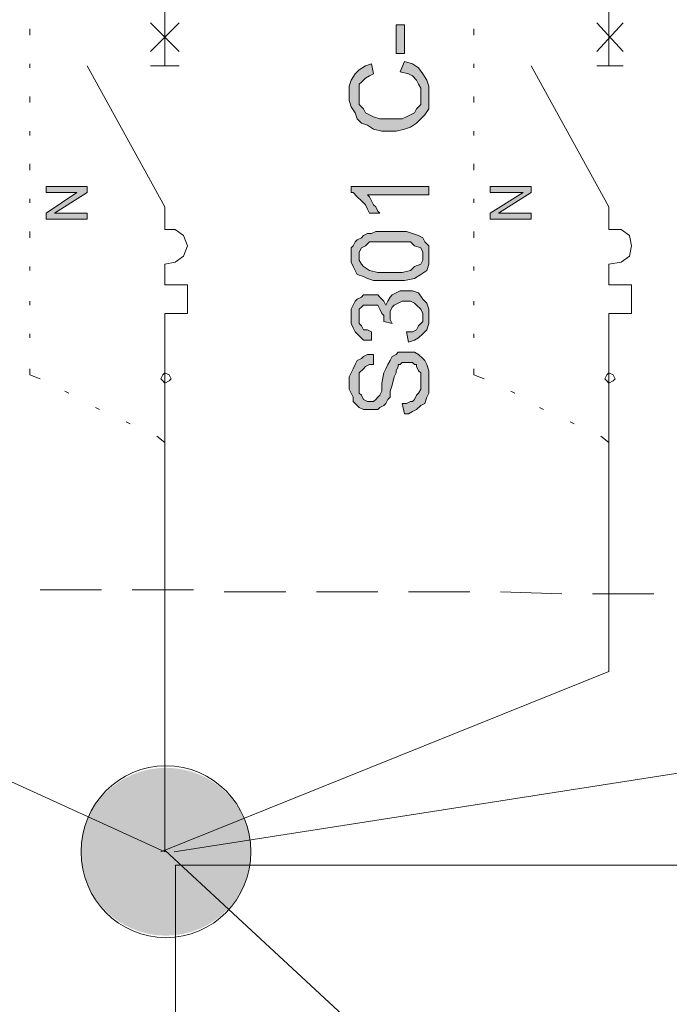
# Model space of a CAD drawing. Header units: millimetres. Extents: x 74583 to 75292, y 11361 to 11727.
# Tile 65 of 85: x 75214.73 to 75218.09, y 11683.63 to 11688.72. Entities that reach past the tile are written whole.
import ezdxf

# ---------------------------------------------------------------- set-up
doc = ezdxf.new("R2010")
doc.units = ezdxf.units.MM
doc.layers.add('C00-00-00', color=7, linetype='Continuous')

msp = doc.modelspace()

# ---------------------------------------------------------------- hatches: boundary and pattern name
at = {"layer": 'C00-00-00'}
h = msp.add_hatch(color=256, dxfattribs=at)
h.dxf.hatch_style = 2
h.paths.add_polyline_path([(75216.7171, 11688.5487), (75216.7171, 11688.6969), (75216.6747, 11688.6969), (75216.6747, 11688.5487)])
h = msp.add_hatch(color=256, dxfattribs=at)
h.dxf.hatch_style = 2
h.paths.add_polyline_path([(75216.6959, 11688.4535), (75216.7171, 11688.5064), (75216.7594, 11688.4958), (75216.7911, 11688.4746), (75216.8123, 11688.4429), (75216.8335, 11688.4111), (75216.8441, 11688.3794), (75216.8441, 11688.263), (75216.8229, 11688.2312), (75216.8017, 11688.21), (75216.7806, 11688.1889), (75216.7488, 11688.1677), (75216.7171, 11688.1571), (75216.6747, 11688.1465), (75216.6006, 11688.1465), (75216.5583, 11688.1571), (75216.5266, 11688.1783), (75216.4948, 11688.1889), (75216.4736, 11688.21), (75216.4631, 11688.2418), (75216.4419, 11688.2735), (75216.4313, 11688.3053), (75216.4313, 11688.3794), (75216.4419, 11688.4111), (75216.4631, 11688.4429), (75216.4842, 11688.464), (75216.516, 11688.4852), (75216.5477, 11688.4958), (75216.5583, 11688.4429), (75216.5371, 11688.4323), (75216.516, 11688.4217), (75216.4948, 11688.4005), (75216.4842, 11688.39), (75216.4842, 11688.2841), (75216.5054, 11688.263), (75216.516, 11688.2418), (75216.5371, 11688.2312), (75216.5583, 11688.2206), (75216.5901, 11688.21), (75216.7065, 11688.21), (75216.7276, 11688.2206), (75216.7488, 11688.2312), (75216.77, 11688.2418), (75216.7806, 11688.263), (75216.8017, 11688.2841), (75216.8017, 11688.3688), (75216.7911, 11688.39), (75216.7806, 11688.4111), (75216.7594, 11688.4323), (75216.7382, 11688.4429)])
h = msp.add_hatch(color=256, dxfattribs=at)
h.dxf.hatch_style = 2
h.paths.add_polyline_path([(75215.0766, 11687.6915), (75214.865, 11687.6915), (75214.865, 11687.7232), (75215.0237, 11687.829), (75214.865, 11687.829), (75214.865, 11687.8608), (75215.0766, 11687.8608), (75215.0766, 11687.829), (75214.9073, 11687.7232), (75215.0766, 11687.7232)])
h = msp.add_hatch(color=256, dxfattribs=at)
h.dxf.hatch_style = 2
h.paths.add_polyline_path([(75216.8441, 11687.8608), (75216.8441, 11687.8185), (75216.5266, 11687.8185), (75216.5371, 11687.8079), (75216.5477, 11687.7867), (75216.5583, 11687.7655), (75216.5689, 11687.755), (75216.5795, 11687.7338), (75216.5901, 11687.7232), (75216.5371, 11687.7232), (75216.5266, 11687.7444), (75216.516, 11687.7655), (75216.4948, 11687.7867), (75216.4736, 11687.8079), (75216.4525, 11687.829), (75216.4419, 11687.829), (75216.4419, 11687.8608)])
h = msp.add_hatch(color=256, dxfattribs=at)
h.dxf.hatch_style = 2
h.paths.add_polyline_path([(75217.3732, 11687.6915), (75217.1616, 11687.6915), (75217.1616, 11687.7232), (75217.3309, 11687.829), (75217.1616, 11687.829), (75217.1616, 11687.8608), (75217.3732, 11687.8608), (75217.3732, 11687.829), (75217.2039, 11687.7232), (75217.3732, 11687.7232)])
h = msp.add_hatch(color=256, dxfattribs=at)
h.paths.add_polyline_path([(75216.643, 11687.374), (75216.5583, 11687.374), (75216.5266, 11687.3845), (75216.5054, 11687.3951), (75216.4736, 11687.4057), (75216.4631, 11687.4269), (75216.4525, 11687.448), (75216.4419, 11687.4692), (75216.4419, 11687.5433), (75216.4525, 11687.5539), (75216.4631, 11687.575), (75216.4736, 11687.5856), (75216.4948, 11687.5962), (75216.5054, 11687.6068), (75216.5266, 11687.6174), (75216.5477, 11687.6174), (75216.5689, 11687.628), (75216.7276, 11687.628), (75216.7594, 11687.6174), (75216.7911, 11687.6068), (75216.8123, 11687.5962), (75216.8229, 11687.575), (75216.8441, 11687.5539), (75216.8441, 11687.4586), (75216.8335, 11687.4269), (75216.8017, 11687.4057), (75216.77, 11687.3845), (75216.7171, 11687.374)])
h.paths.add_polyline_path([(75216.643, 11687.4163), (75216.7065, 11687.4163), (75216.7488, 11687.4269), (75216.77, 11687.448), (75216.8017, 11687.4586), (75216.8123, 11687.4798), (75216.8123, 11687.5221), (75216.8017, 11687.5433), (75216.77, 11687.5539), (75216.7488, 11687.575), (75216.5371, 11687.575), (75216.516, 11687.5539), (75216.4948, 11687.5433), (75216.4842, 11687.5221), (75216.4842, 11687.4798), (75216.4948, 11687.4586), (75216.5054, 11687.448), (75216.5371, 11687.4269), (75216.5795, 11687.4163)])
h = msp.add_hatch(color=256, dxfattribs=at)
h.dxf.hatch_style = 2
h.paths.add_polyline_path([(75216.7382, 11687.0565), (75216.7276, 11687.1094), (75216.7594, 11687.1094), (75216.7806, 11687.12), (75216.7911, 11687.1411), (75216.8017, 11687.1517), (75216.8123, 11687.1623), (75216.8123, 11687.2046), (75216.8017, 11687.2258), (75216.7806, 11687.247), (75216.77, 11687.2575), (75216.7488, 11687.2681), (75216.7065, 11687.2681), (75216.6853, 11687.2575), (75216.6641, 11687.247), (75216.6536, 11687.2364), (75216.643, 11687.2152), (75216.643, 11687.1729), (75216.6536, 11687.1517), (75216.6112, 11687.1623), (75216.6112, 11687.194), (75216.6006, 11687.2046), (75216.5901, 11687.2258), (75216.5795, 11687.247), (75216.5054, 11687.247), (75216.4948, 11687.2364), (75216.4842, 11687.2258), (75216.4842, 11687.1517), (75216.4948, 11687.1411), (75216.5054, 11687.12), (75216.5266, 11687.12), (75216.5477, 11687.1094), (75216.5477, 11687.067), (75216.5054, 11687.067), (75216.4842, 11687.0882), (75216.4631, 11687.1094), (75216.4525, 11687.1305), (75216.4419, 11687.1517), (75216.4419, 11687.2258), (75216.4525, 11687.247), (75216.4631, 11687.2681), (75216.4736, 11687.2787), (75216.4948, 11687.2893), (75216.5054, 11687.2999), (75216.5795, 11687.2999), (75216.5901, 11687.2893), (75216.6006, 11687.2787), (75216.6112, 11687.2681), (75216.6218, 11687.247), (75216.6324, 11687.2681), (75216.643, 11687.2893), (75216.6536, 11687.2999), (75216.6747, 11687.3105), (75216.6959, 11687.321), (75216.7594, 11687.321), (75216.7911, 11687.3105), (75216.8123, 11687.2787), (75216.8335, 11687.2575), (75216.8441, 11687.2258), (75216.8441, 11687.1517), (75216.8335, 11687.12), (75216.8123, 11687.0988), (75216.7911, 11687.0776), (75216.77, 11687.067)])
h = msp.add_hatch(color=256, dxfattribs=at)
h.dxf.hatch_style = 2
h.paths.add_polyline_path([(75216.7171, 11686.686), (75216.7065, 11686.739), (75216.7276, 11686.739), (75216.7488, 11686.7495), (75216.7594, 11686.7495), (75216.77, 11686.7601), (75216.7806, 11686.7813), (75216.7911, 11686.7919), (75216.8017, 11686.813), (75216.8017, 11686.8977), (75216.7911, 11686.9083), (75216.7806, 11686.9295), (75216.7806, 11686.94), (75216.77, 11686.94), (75216.7594, 11686.9506), (75216.7065, 11686.9506), (75216.6959, 11686.94), (75216.6853, 11686.94), (75216.6853, 11686.9295), (75216.6747, 11686.9083), (75216.6747, 11686.8977), (75216.6641, 11686.8765), (75216.6536, 11686.8342), (75216.643, 11686.8025), (75216.643, 11686.7707), (75216.6324, 11686.7601), (75216.6218, 11686.739), (75216.6112, 11686.7284), (75216.5901, 11686.7178), (75216.5795, 11686.7072), (75216.5054, 11686.7072), (75216.4842, 11686.7178), (75216.4736, 11686.7284), (75216.4525, 11686.7495), (75216.4525, 11686.7707), (75216.4419, 11686.7919), (75216.4313, 11686.813), (75216.4313, 11686.8765), (75216.4419, 11686.8977), (75216.4525, 11686.9189), (75216.4631, 11686.94), (75216.4736, 11686.9612), (75216.4948, 11686.9718), (75216.5054, 11686.9824), (75216.5266, 11686.993), (75216.5583, 11686.993), (75216.5583, 11686.94), (75216.5371, 11686.94), (75216.516, 11686.9295), (75216.5054, 11686.9189), (75216.4842, 11686.8977), (75216.4842, 11686.7919), (75216.4948, 11686.7813), (75216.5054, 11686.7601), (75216.5266, 11686.7495), (75216.5583, 11686.7495), (75216.5689, 11686.7601), (75216.5795, 11686.7707), (75216.5901, 11686.7813), (75216.6006, 11686.8025), (75216.6006, 11686.8448), (75216.6112, 11686.8977), (75216.6218, 11686.9189), (75216.6324, 11686.94), (75216.643, 11686.9612), (75216.6536, 11686.9824), (75216.6747, 11686.993), (75216.6853, 11687.0035), (75216.77, 11687.0035), (75216.7911, 11686.993), (75216.8123, 11686.9718), (75216.8229, 11686.9612), (75216.8335, 11686.94), (75216.8441, 11686.9083), (75216.8441, 11686.7919), (75216.8335, 11686.7707), (75216.8229, 11686.739), (75216.8017, 11686.7284), (75216.7806, 11686.7072), (75216.7594, 11686.6966), (75216.7382, 11686.686)])
h = msp.add_hatch(color=256, dxfattribs=at)
edge = h.paths.add_edge_path()
edge.add_ellipse((75215.4841, 11684.4212), major_axis=(0.4392, 0), ratio=0.987952, start_angle=0, end_angle=360)

# ---------------------------------------------------------------- linework, layer by layer
at = {"layer": 'C00-00-00', "lineweight": 0}
for points in [[(75231.4743, 11715.1966), (75228.4437, 11715.1989), (75228.4553, 11719.4312), (75171.8085, 11719.4693), (75171.8085, 11660.3249), (75220.5361, 11660.3355), (75220.5255, 11679.7531), (75215.4788, 11684.4297)], [(75179.4983, 11684.7167), (75179.4754, 11667.0747), (75215.5167, 11667.0519), (75215.5339, 11684.3512), (75225.6179, 11684.351), (75225.6179, 11714.6341), (75231.4692, 11714.6306)], [(75215.4788, 11688.8556), (75215.4788, 11688.5593)], [(75215.4788, 11688.8556), (75215.4788, 11688.5593)], [(75217.7754, 11688.8556), (75217.7754, 11688.5593)], [(75217.7754, 11688.8556), (75217.7754, 11688.5593)], [(75215.5529, 11688.7075), (75215.4047, 11688.5593)], [(75215.4047, 11688.7075), (75215.5529, 11688.5593)], [(75215.5529, 11688.7075), (75215.4047, 11688.5593)], [(75215.4047, 11688.7075), (75215.5529, 11688.5593)], [(75217.8495, 11688.7075), (75217.7119, 11688.5593)], [(75217.7119, 11688.7075), (75217.8495, 11688.5593)], [(75217.8495, 11688.7075), (75217.7119, 11688.5593)], [(75217.7119, 11688.7075), (75217.8495, 11688.5593)], [(75214.7803, 11688.644), (75214.7803, 11688.6757)], [(75217.0769, 11688.644), (75217.0769, 11688.6757)], [(75215.4788, 11688.5593), (75215.4788, 11688.4852)], [(75215.4788, 11688.5593), (75215.4788, 11688.4852)], [(75217.7754, 11688.5593), (75217.7754, 11688.4852)], [(75217.7754, 11688.5593), (75217.7754, 11688.4852)], [(75214.7803, 11688.4746), (75214.7803, 11688.4958)], [(75215.0766, 11688.4852), (75215.4788, 11687.755)], [(75215.0766, 11688.4852), (75215.4788, 11687.755)], [(75215.4047, 11688.4852), (75215.5529, 11688.4852)], [(75215.4047, 11688.4852), (75215.5529, 11688.4852)], [(75217.0769, 11688.4746), (75217.0769, 11688.4958)], [(75217.3732, 11688.4852), (75217.7754, 11687.755)], [(75217.3732, 11688.4852), (75217.7754, 11687.755)], [(75217.7119, 11688.4852), (75217.8495, 11688.4852)], [(75217.7119, 11688.4852), (75217.8495, 11688.4852)], [(75214.7803, 11688.2947), (75214.7803, 11688.3265)], [(75217.0769, 11688.2947), (75217.0769, 11688.3265)], [(75214.7803, 11688.1254), (75214.7803, 11688.1465)], [(75217.0769, 11688.1254), (75217.0769, 11688.1465)], [(75214.7803, 11687.9455), (75214.7803, 11687.9772)], [(75217.0769, 11687.9455), (75217.0769, 11687.9772)], [(75214.7803, 11687.7761), (75214.7803, 11687.7973)], [(75217.0769, 11687.7761), (75217.0769, 11687.7973)], [(75215.4788, 11687.755), (75215.4788, 11687.6385)], [(75215.4788, 11687.755), (75215.4788, 11687.6385)], [(75217.7754, 11687.755), (75217.7754, 11687.6385)], [(75217.7754, 11687.755), (75217.7754, 11687.6385)], [(75215.4788, 11687.4586), (75215.5317, 11687.4692), (75215.5741, 11687.501), (75215.5952, 11687.5539), (75215.5741, 11687.6068), (75215.5317, 11687.6385), (75215.4788, 11687.6385)], [(75215.4788, 11687.4586), (75215.5317, 11687.4692), (75215.5741, 11687.501), (75215.5952, 11687.5539), (75215.5741, 11687.6068), (75215.5317, 11687.6385), (75215.4788, 11687.6385)], [(75217.7754, 11687.4586), (75217.8389, 11687.4692), (75217.8812, 11687.501), (75217.8918, 11687.5539), (75217.8812, 11687.6068), (75217.8389, 11687.6385), (75217.7754, 11687.6385)], [(75217.7754, 11687.4586), (75217.8389, 11687.4692), (75217.8812, 11687.501), (75217.8918, 11687.5539), (75217.8812, 11687.6068), (75217.8389, 11687.6385), (75217.7754, 11687.6385)], [(75214.7803, 11687.5962), (75214.7803, 11687.628)], [(75217.0769, 11687.5962), (75217.0769, 11687.628)], [(75214.7803, 11687.4269), (75214.7803, 11687.448)], [(75215.4788, 11687.4586), (75215.4788, 11687.3528)], [(75215.4788, 11687.4586), (75215.4788, 11687.3528)], [(75217.0769, 11687.4269), (75217.0769, 11687.448)], [(75217.7754, 11687.4586), (75217.7754, 11687.3528)], [(75217.7754, 11687.4586), (75217.7754, 11687.3528)], [(75215.4788, 11687.3528), (75215.5952, 11687.3528)], [(75215.4788, 11687.3528), (75215.5952, 11687.3528)], [(75215.5952, 11687.3528), (75215.5952, 11687.2046)], [(75215.5952, 11687.3528), (75215.5952, 11687.2046)], [(75217.7754, 11687.3528), (75217.8918, 11687.3528)], [(75217.7754, 11687.3528), (75217.8918, 11687.3528)], [(75217.8918, 11687.3528), (75217.8918, 11687.2046)], [(75217.8918, 11687.3528), (75217.8918, 11687.2046)], [(75214.7803, 11687.247), (75214.7803, 11687.2681)], [(75217.0769, 11687.247), (75217.0769, 11687.2681)], [(75215.5952, 11687.2046), (75215.4788, 11687.2046)], [(75215.4788, 11687.2046), (75215.4788, 11686.866)], [(75215.5952, 11687.2046), (75215.4788, 11687.2046)], [(75215.4788, 11687.2046), (75215.4788, 11686.866)], [(75217.8918, 11687.2046), (75217.7754, 11687.2046)], [(75217.7754, 11687.2046), (75217.7754, 11686.866)], [(75217.8918, 11687.2046), (75217.7754, 11687.2046)], [(75217.7754, 11687.2046), (75217.7754, 11686.866)], [(75214.7803, 11687.0776), (75214.7803, 11687.0988)], [(75217.0769, 11687.0776), (75217.0769, 11687.0988)], [(75214.7803, 11686.8871), (75214.7803, 11686.9189)], [(75214.8332, 11686.866), (75214.7803, 11686.8871)], [(75217.0769, 11686.8871), (75217.0769, 11686.9189)], [(75217.1298, 11686.866), (75217.0769, 11686.8871)], [(75215.4788, 11686.5379), (75215.4788, 11686.866)], [(75215.4788, 11686.5379), (75215.4788, 11686.866)], [(75217.7754, 11686.5379), (75217.7754, 11686.866)], [(75217.7754, 11686.5379), (75217.7754, 11686.866)], [(75214.9814, 11686.7919), (75214.9602, 11686.8025)], [(75217.2886, 11686.7919), (75217.2674, 11686.8025)], [(75215.1401, 11686.7072), (75215.119, 11686.7178)], [(75217.4367, 11686.7072), (75217.4156, 11686.7178)], [(75215.2989, 11686.6331), (75215.2777, 11686.6437)], [(75217.5955, 11686.6331), (75217.5743, 11686.6437)], [(75215.4788, 11686.5379), (75215.4365, 11686.5696)], [(75217.7754, 11686.5379), (75217.7331, 11686.5696)], [(75215.4788, 11686.5379), (75215.4788, 11686.1886)], [(75217.7754, 11686.5379), (75217.7754, 11686.1886)], [(75215.4788, 11686.1886), (75215.4788, 11684.4212)], [(75217.7754, 11686.1886), (75217.7754, 11685.3525)], [(75215.1507, 11685.7759), (75214.8332, 11685.7759)], [(75215.627, 11685.7759), (75215.3095, 11685.7759)], [(75216.1032, 11685.7653), (75215.7857, 11685.7653)], [(75216.5795, 11685.7653), (75216.262, 11685.7653)], [(75217.0557, 11685.7653), (75216.7382, 11685.7653)], [(75217.532, 11685.7547), (75217.2145, 11685.7653)], [(75218.0082, 11685.7547), (75217.6907, 11685.7547)], [(75213.1822, 11685.469), (75215.4788, 11684.4212)], [(75221.9091, 11685.4176), (75215.527, 11684.4212)], [(75217.7754, 11685.3525), (75215.4576, 11684.4212)]]:
    msp.add_lwpolyline(points, dxfattribs=at)
for points in [[(75216.7171, 11688.5487), (75216.7171, 11688.6969), (75216.6747, 11688.6969), (75216.6747, 11688.5487)], [(75216.6959, 11688.4535), (75216.7171, 11688.5064), (75216.7594, 11688.4958), (75216.7911, 11688.4746), (75216.8123, 11688.4429), (75216.8335, 11688.4111), (75216.8441, 11688.3794), (75216.8441, 11688.263), (75216.8229, 11688.2312), (75216.8017, 11688.21), (75216.7806, 11688.1889), (75216.7488, 11688.1677), (75216.7171, 11688.1571), (75216.6747, 11688.1465), (75216.6006, 11688.1465), (75216.5583, 11688.1571), (75216.5266, 11688.1783), (75216.4948, 11688.1889), (75216.4736, 11688.21), (75216.4631, 11688.2418), (75216.4419, 11688.2735), (75216.4313, 11688.3053), (75216.4313, 11688.3794), (75216.4419, 11688.4111), (75216.4631, 11688.4429), (75216.4842, 11688.464), (75216.516, 11688.4852), (75216.5477, 11688.4958), (75216.5583, 11688.4429), (75216.5371, 11688.4323), (75216.516, 11688.4217), (75216.4948, 11688.4005), (75216.4842, 11688.39), (75216.4842, 11688.2841), (75216.5054, 11688.263), (75216.516, 11688.2418), (75216.5371, 11688.2312), (75216.5583, 11688.2206), (75216.5901, 11688.21), (75216.7065, 11688.21), (75216.7276, 11688.2206), (75216.7488, 11688.2312), (75216.77, 11688.2418), (75216.7806, 11688.263), (75216.8017, 11688.2841), (75216.8017, 11688.3688), (75216.7911, 11688.39), (75216.7806, 11688.4111), (75216.7594, 11688.4323), (75216.7382, 11688.4429)], [(75215.0766, 11687.6915), (75214.865, 11687.6915), (75214.865, 11687.7232), (75215.0237, 11687.829), (75214.865, 11687.829), (75214.865, 11687.8608), (75215.0766, 11687.8608), (75215.0766, 11687.829), (75214.9073, 11687.7232), (75215.0766, 11687.7232)], [(75216.8441, 11687.8608), (75216.8441, 11687.8185), (75216.5266, 11687.8185), (75216.5371, 11687.8079), (75216.5477, 11687.7867), (75216.5583, 11687.7655), (75216.5689, 11687.755), (75216.5795, 11687.7338), (75216.5901, 11687.7232), (75216.5371, 11687.7232), (75216.5266, 11687.7444), (75216.516, 11687.7655), (75216.4948, 11687.7867), (75216.4736, 11687.8079), (75216.4525, 11687.829), (75216.4419, 11687.829), (75216.4419, 11687.8608)], [(75217.3732, 11687.6915), (75217.1616, 11687.6915), (75217.1616, 11687.7232), (75217.3309, 11687.829), (75217.1616, 11687.829), (75217.1616, 11687.8608), (75217.3732, 11687.8608), (75217.3732, 11687.829), (75217.2039, 11687.7232), (75217.3732, 11687.7232)], [(75216.643, 11687.374), (75216.5583, 11687.374), (75216.5266, 11687.3845), (75216.5054, 11687.3951), (75216.4736, 11687.4057), (75216.4631, 11687.4269), (75216.4525, 11687.448), (75216.4419, 11687.4692), (75216.4419, 11687.5433), (75216.4525, 11687.5539), (75216.4631, 11687.575), (75216.4736, 11687.5856), (75216.4948, 11687.5962), (75216.5054, 11687.6068), (75216.5266, 11687.6174), (75216.5477, 11687.6174), (75216.5689, 11687.628), (75216.7276, 11687.628), (75216.7594, 11687.6174), (75216.7911, 11687.6068), (75216.8123, 11687.5962), (75216.8229, 11687.575), (75216.8441, 11687.5539), (75216.8441, 11687.4586), (75216.8335, 11687.4269), (75216.8017, 11687.4057), (75216.77, 11687.3845), (75216.7171, 11687.374)], [(75216.643, 11687.4163), (75216.7065, 11687.4163), (75216.7488, 11687.4269), (75216.77, 11687.448), (75216.8017, 11687.4586), (75216.8123, 11687.4798), (75216.8123, 11687.5221), (75216.8017, 11687.5433), (75216.77, 11687.5539), (75216.7488, 11687.575), (75216.5371, 11687.575), (75216.516, 11687.5539), (75216.4948, 11687.5433), (75216.4842, 11687.5221), (75216.4842, 11687.4798), (75216.4948, 11687.4586), (75216.5054, 11687.448), (75216.5371, 11687.4269), (75216.5795, 11687.4163)], [(75216.7382, 11687.0565), (75216.7276, 11687.1094), (75216.7594, 11687.1094), (75216.7806, 11687.12), (75216.7911, 11687.1411), (75216.8017, 11687.1517), (75216.8123, 11687.1623), (75216.8123, 11687.2046), (75216.8017, 11687.2258), (75216.7806, 11687.247), (75216.77, 11687.2575), (75216.7488, 11687.2681), (75216.7065, 11687.2681), (75216.6853, 11687.2575), (75216.6641, 11687.247), (75216.6536, 11687.2364), (75216.643, 11687.2152), (75216.643, 11687.1729), (75216.6536, 11687.1517), (75216.6112, 11687.1623), (75216.6112, 11687.194), (75216.6006, 11687.2046), (75216.5901, 11687.2258), (75216.5795, 11687.247), (75216.5054, 11687.247), (75216.4948, 11687.2364), (75216.4842, 11687.2258), (75216.4842, 11687.1517), (75216.4948, 11687.1411), (75216.5054, 11687.12), (75216.5266, 11687.12), (75216.5477, 11687.1094), (75216.5477, 11687.067), (75216.5054, 11687.067), (75216.4842, 11687.0882), (75216.4631, 11687.1094), (75216.4525, 11687.1305), (75216.4419, 11687.1517), (75216.4419, 11687.2258), (75216.4525, 11687.247), (75216.4631, 11687.2681), (75216.4736, 11687.2787), (75216.4948, 11687.2893), (75216.5054, 11687.2999), (75216.5795, 11687.2999), (75216.5901, 11687.2893), (75216.6006, 11687.2787), (75216.6112, 11687.2681), (75216.6218, 11687.247), (75216.6324, 11687.2681), (75216.643, 11687.2893), (75216.6536, 11687.2999), (75216.6747, 11687.3105), (75216.6959, 11687.321), (75216.7594, 11687.321), (75216.7911, 11687.3105), (75216.8123, 11687.2787), (75216.8335, 11687.2575), (75216.8441, 11687.2258), (75216.8441, 11687.1517), (75216.8335, 11687.12), (75216.8123, 11687.0988), (75216.7911, 11687.0776), (75216.77, 11687.067)], [(75216.7171, 11686.686), (75216.7065, 11686.739), (75216.7276, 11686.739), (75216.7488, 11686.7495), (75216.7594, 11686.7495), (75216.77, 11686.7601), (75216.7806, 11686.7813), (75216.7911, 11686.7919), (75216.8017, 11686.813), (75216.8017, 11686.8977), (75216.7911, 11686.9083), (75216.7806, 11686.9295), (75216.7806, 11686.94), (75216.77, 11686.94), (75216.7594, 11686.9506), (75216.7065, 11686.9506), (75216.6959, 11686.94), (75216.6853, 11686.94), (75216.6853, 11686.9295), (75216.6747, 11686.9083), (75216.6747, 11686.8977), (75216.6641, 11686.8765), (75216.6536, 11686.8342), (75216.643, 11686.8025), (75216.643, 11686.7707), (75216.6324, 11686.7601), (75216.6218, 11686.739), (75216.6112, 11686.7284), (75216.5901, 11686.7178), (75216.5795, 11686.7072), (75216.5054, 11686.7072), (75216.4842, 11686.7178), (75216.4736, 11686.7284), (75216.4525, 11686.7495), (75216.4525, 11686.7707), (75216.4419, 11686.7919), (75216.4313, 11686.813), (75216.4313, 11686.8765), (75216.4419, 11686.8977), (75216.4525, 11686.9189), (75216.4631, 11686.94), (75216.4736, 11686.9612), (75216.4948, 11686.9718), (75216.5054, 11686.9824), (75216.5266, 11686.993), (75216.5583, 11686.993), (75216.5583, 11686.94), (75216.5371, 11686.94), (75216.516, 11686.9295), (75216.5054, 11686.9189), (75216.4842, 11686.8977), (75216.4842, 11686.7919), (75216.4948, 11686.7813), (75216.5054, 11686.7601), (75216.5266, 11686.7495), (75216.5583, 11686.7495), (75216.5689, 11686.7601), (75216.5795, 11686.7707), (75216.5901, 11686.7813), (75216.6006, 11686.8025), (75216.6006, 11686.8448), (75216.6112, 11686.8977), (75216.6218, 11686.9189), (75216.6324, 11686.94), (75216.643, 11686.9612), (75216.6536, 11686.9824), (75216.6747, 11686.993), (75216.6853, 11687.0035), (75216.77, 11687.0035), (75216.7911, 11686.993), (75216.8123, 11686.9718), (75216.8229, 11686.9612), (75216.8335, 11686.94), (75216.8441, 11686.9083), (75216.8441, 11686.7919), (75216.8335, 11686.7707), (75216.8229, 11686.739), (75216.8017, 11686.7284), (75216.7806, 11686.7072), (75216.7594, 11686.6966), (75216.7382, 11686.686)], [(75215.5106, 11686.866), (75215.5, 11686.8871), (75215.4788, 11686.8977), (75215.4682, 11686.8871), (75215.4576, 11686.866), (75215.4682, 11686.8554), (75215.4788, 11686.8448), (75215.5, 11686.8554)], [(75215.5106, 11686.866), (75215.5, 11686.8871), (75215.4788, 11686.8977), (75215.4682, 11686.8871), (75215.4576, 11686.866), (75215.4682, 11686.8554), (75215.4788, 11686.8448), (75215.5, 11686.8554)], [(75217.8071, 11686.866), (75217.7966, 11686.8871), (75217.7754, 11686.8977), (75217.7648, 11686.8871), (75217.7542, 11686.866), (75217.7648, 11686.8554), (75217.7754, 11686.8448), (75217.7966, 11686.8554)], [(75217.8071, 11686.866), (75217.7966, 11686.8871), (75217.7754, 11686.8977), (75217.7648, 11686.8871), (75217.7542, 11686.866), (75217.7648, 11686.8554), (75217.7754, 11686.8448), (75217.7966, 11686.8554)]]:
    msp.add_lwpolyline(points, close=True, dxfattribs=at)
msp.add_ellipse((75215.4841, 11684.4212), major_axis=(0, 0.4445), ratio=0.988095, start_param=0, end_param=6.283185, dxfattribs=at)

doc.saveas('drawing.dxf')
